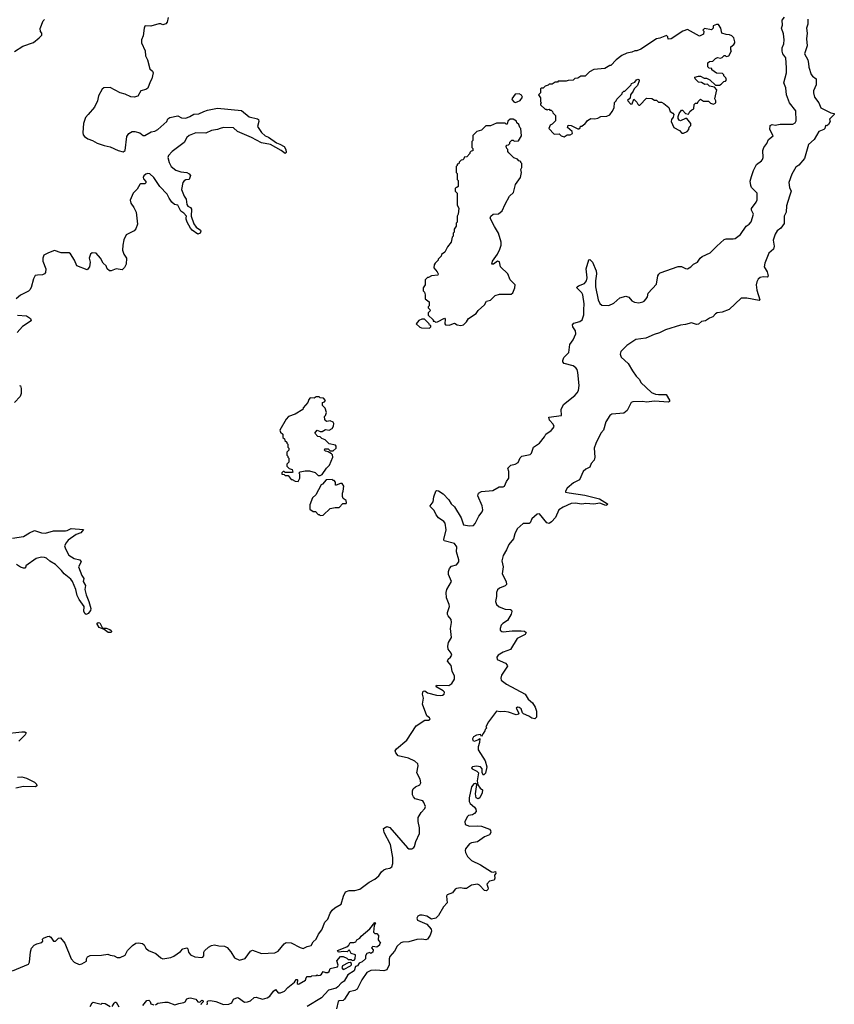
# Model space of a CAD drawing. Extents: x 2206940 to 2356632, y 511582 to 673215.
# Tile 140 of 228: x 2312217 to 2320400, y 601170 to 611059. Entities that reach past the tile are written whole.
import ezdxf

# ---------------------------------------------------------------- set-up
doc = ezdxf.new("R2010")
doc.units = 0

msp = doc.modelspace()

# ---------------------------------------------------------------- linework, layer by layer
at = {"layer": '0CON10XD'}
for points in [[(2312165, 610740), (2312248.3, 610791.7), (2312355, 610831.2), (2312412.5, 610875), (2312437.5, 610905), (2312440, 610925), (2312425, 610940), (2312421.7, 610971.7), (2312451.5, 611048.5), (2312465, 611062)], [(2312387.9, 601777.9), (2312438.2, 601791.8), (2312448.8, 601805), (2312446.9, 601825), (2312454.4, 601835), (2312495, 601852.1), (2312513.5, 601853.5), (2312531.2, 601845), (2312555, 601802.5), (2312577, 601803), (2312605, 601833.3), (2312625, 601838.8), (2312670.8, 601785), (2312735, 601626), (2312765, 601592.5), (2312815, 601570), (2312840, 601575), (2312886.4, 601603.6), (2312887.5, 601625), (2312896.7, 601645), (2312925, 601660.8), (2313038.3, 601661.7), (2313103.6, 601673.6), (2313125, 601663.3), (2313165, 601657.5), (2313195, 601638.8), (2313225, 601638.8), (2313275, 601663.3), (2313301.2, 601708.8), (2313349.5, 601760.5), (2313385, 601782.5), (2313411.7, 601788.3), (2313450.7, 601780.7), (2313467.5, 601767.5), (2313485, 601733.3), (2313509.5, 601709.5), (2313585, 601680.8), (2313635, 601636.2), (2313655, 601628), (2313735, 601640.8), (2313765, 601654.2), (2313830.5, 601699.5), (2313855, 601726.7), (2313895, 601737.5), (2313905.9, 601725.9), (2313912.3, 601692.3), (2313933.3, 601665), (2313975, 601647.5), (2314045, 601638.8), (2314057.3, 601642.7), (2314066.7, 601655), (2314066.4, 601693.6), (2314072, 601708), (2314115, 601743.8), (2314145, 601760), (2314175, 601767.5), (2314216, 601756), (2314275, 601754), (2314299.7, 601739.7), (2314337.9, 601697.9), (2314376, 601635), (2314425, 601614.4), (2314481.3, 601628.7), (2314535.6, 601704.4), (2314555, 601714.2), (2314645, 601681.5), (2314778.8, 601685), (2314814.2, 601705), (2314872.1, 601777.9), (2314895, 601790.5), (2314945, 601787.8), (2315035, 601738.6), (2315065, 601729.4), (2315105, 601751.6), (2315145, 601761.3), (2315164.2, 601795.8), (2315195.6, 601825), (2315217.1, 601875), (2315253.1, 601916.9), (2315283.3, 601993.3), (2315313.6, 602026.4), (2315336.7, 602085), (2315356.1, 602113.9), (2315382.6, 602137.4), (2315447.1, 602175), (2315468.1, 602255), (2315490.5, 602299.5), (2315525, 602314.3), (2315585, 602311.5), (2315633.3, 602326.7), (2315727.5, 602395), (2315785, 602427.5), (2315825, 602460.6), (2315850.6, 602499.4), (2315875, 602520), (2315898.9, 602531.1), (2315935, 602537.1), (2315955, 602551.2), (2315964.5, 602585), (2315964.7, 602645.3), (2315940, 602775), (2315879.1, 602895), (2315870, 602935), (2315905, 602954), (2315935, 602946), (2316110.8, 602740.8), (2316125, 602732.8), (2316155, 602732.8), (2316175, 602742.9), (2316182.2, 602755), (2316196.2, 602805), (2316231.6, 602885), (2316233, 602943), (2316219.6, 603005), (2316220, 603045), (2316248.2, 603095), (2316286.9, 603135), (2316292.8, 603155), (2316277.6, 603197.6), (2316265, 603214.4), (2316189.5, 603235), (2316171.9, 603251.9), (2316163.4, 603275), (2316163.3, 603315), (2316170, 603335), (2316192.7, 603355), (2316235.2, 603374.8), (2316246.2, 603395), (2316239.5, 603429.5), (2316205.5, 603495), (2316219.2, 603565), (2316215.5, 603585), (2316185, 603611.3), (2316123.2, 603643.2), (2316018.8, 603665), (2315993.8, 603695), (2315990, 603715), (2316003.3, 603735), (2316106.8, 603823.2), (2316198, 603965), (2316285, 604023.3), (2316325, 604024), (2316338.8, 604035), (2316335, 604047.5), (2316305, 604067.5), (2316264.5, 604185), (2316272.5, 604245), (2316263.8, 604285), (2316270, 604315), (2316285, 604316.9), (2316315, 604298.8), (2316405, 604275.9), (2316445, 604269.7), (2316465, 604273.3), (2316481.5, 604285), (2316484.6, 604305), (2316469.4, 604319.4), (2316406.2, 604355), (2316398.8, 604365), (2316402.5, 604375), (2316527.3, 604372.7), (2316557.2, 604392.8), (2316583.9, 604435), (2316584.7, 604465), (2316560.9, 604515), (2316552.1, 604572.1), (2316515.7, 604615.7), (2316521.9, 604635), (2316544.7, 604655.3), (2316556.2, 604675), (2316550.9, 604695), (2316522, 604735), (2316516, 604765), (2316524.7, 604805), (2316554.5, 604855), (2316544.2, 604945), (2316555.4, 605005.4), (2316552.7, 605035), (2316520.3, 605070.3), (2316513.9, 605085), (2316514.7, 605105), (2316533.6, 605165), (2316531.3, 605185), (2316503.4, 605253.4), (2316500.8, 605305), (2316507.7, 605335), (2316555.6, 605415), (2316525.9, 605485), (2316525.9, 605515), (2316534.2, 605545.8), (2316555, 605570.4), (2316605, 605583.5), (2316626.7, 605615), (2316626.5, 605635), (2316603.2, 605715), (2316606.9, 605765), (2316585, 605796.7), (2316482, 605825), (2316478, 605838), (2316500.9, 605935), (2316490.9, 606000.9), (2316479, 606019), (2316423.5, 606055), (2316401.5, 606085), (2316380.9, 606130.9), (2316343.8, 606165), (2316341.2, 606175), (2316370, 606215), (2316376, 606265), (2316396.1, 606323.9), (2316405, 606330), (2316425, 606326.2), (2316470, 606295), (2316528.8, 606235), (2316552, 606195), (2316584.4, 606165), (2316651.2, 606055), (2316674.6, 605984.6), (2316735, 605974.6), (2316775, 605978.9), (2316792.9, 605997.1), (2316827.8, 606072.2), (2316861.8, 606115), (2316869.1, 606135), (2316863.3, 606175), (2316817.9, 606275), (2316825, 606302.5), (2316855, 606319.2), (2316971.2, 606328.8), (2317032.4, 606367.6), (2317075, 606366.2), (2317087.7, 606372.3), (2317108.6, 606421.4), (2317130.8, 606455), (2317130.7, 606520.7), (2317120, 606555), (2317150, 606585), (2317195, 606593.3), (2317225, 606612.5), (2317245, 606657.5), (2317262.5, 606675), (2317345, 606692.5), (2317356.7, 606705), (2317377.5, 606765), (2317440, 606805), (2317488.3, 606868.3), (2317503.3, 606895), (2317555.7, 606934.3), (2317576.7, 606955), (2317586.1, 606973.9), (2317575, 606996.2), (2317538.8, 607035), (2317532.5, 607065), (2317660, 607085), (2317655.8, 607145), (2317679.2, 607195), (2317794.6, 607285), (2317818.5, 607311.5), (2317828.8, 607335), (2317835.3, 607385), (2317824.6, 607515), (2317815.4, 607545), (2317802.5, 607562.5), (2317775, 607580.9), (2317686.9, 607606.9), (2317673.4, 607623.4), (2317672.2, 607635), (2317684.4, 607665), (2317734.5, 607715), (2317742.7, 607795), (2317776.9, 607843.1), (2317804.5, 607905), (2317800.9, 607935), (2317772.7, 607975), (2317769.5, 607995), (2317785, 608010), (2317845, 608027.1), (2317865.4, 608044.6), (2317885.4, 608095), (2317884.3, 608144.3), (2317887.3, 608205), (2317875, 608296.7), (2317865, 608314), (2317812.9, 608365), (2317816.2, 608375), (2317831.2, 608385), (2317890.8, 608409.2), (2317910.9, 608435), (2317918.2, 608465), (2317905.8, 608555), (2317935, 608647.5), (2317945, 608650), (2317971.2, 608625), (2318006.2, 608535), (2318011.5, 608505), (2317999.5, 608435), (2318000.5, 608375), (2318029.1, 608245), (2318045, 608208.8), (2318065, 608190), (2318135, 608187.5), (2318185, 608210.8), (2318245, 608263.8), (2318305, 608281.2), (2318335, 608273.3), (2318367.5, 608235), (2318392.7, 608222.7), (2318435, 608215.8), (2318475, 608224), (2318489.1, 608230.9), (2318510, 608255), (2318522, 608275), (2318529.5, 608310.5), (2318613, 608403), (2318627.5, 608485), (2318635.7, 608504.3), (2318650, 608515), (2318830.2, 608579.8), (2318865, 608578.9), (2318905, 608558.8), (2318925, 608557.5), (2318957.5, 608575), (2318986.4, 608603.6), (2319025, 608623.3), (2319053.8, 608665), (2319071.3, 608678.7), (2319153.4, 608716.6), (2319218.9, 608785), (2319295, 608850.5), (2319315, 608856.9), (2319383.6, 608856.4), (2319405, 608861.9), (2319457.7, 608902.3), (2319514, 608986), (2319545.2, 609004.8), (2319565, 609027.8), (2319587, 609105), (2319567.3, 609145), (2319567.9, 609162.1), (2319614, 609225), (2319625, 609250), (2319623.8, 609315), (2319567.5, 609375), (2319560, 609395), (2319553.2, 609436.8), (2319567.1, 609485), (2319587.1, 609545), (2319618, 609605), (2319669.1, 609640.9), (2319679.5, 609655), (2319685.5, 609675.5), (2319683.1, 609745), (2319690.6, 609775), (2319721.9, 609815), (2319738.8, 609855), (2319787, 609893), (2319752, 609955), (2319757.1, 609995), (2319775, 610006.9), (2319805, 609998.1), (2319855, 610008.9), (2319982.2, 610007.8), (2320008.2, 610021.8), (2320017.6, 610042.4), (2320013.9, 610143.9), (2319950.4, 610225), (2319918.5, 610305), (2319913.3, 610375), (2319893.1, 610425), (2319918.1, 610525), (2319920.8, 610575), (2319912.5, 610675), (2319884.2, 610715), (2319877.7, 610742.3), (2319876.2, 610775), (2319892.5, 610815), (2319897.5, 610855), (2319888.1, 610918.1), (2319869.2, 610975), (2319878.8, 611005), (2319876.7, 611055), (2319898.8, 611085)], [(2313709.1, 611080.9), (2313699.2, 611035), (2313685, 611016.2), (2313655, 611006.7), (2313635, 611016.7), (2313615, 611016.7), (2313535, 610994.3), (2313485, 610997.3), (2313475, 610992.2), (2313466.7, 610975), (2313457.5, 610895), (2313440.8, 610855), (2313439.2, 610825), (2313476.9, 610745), (2313480.8, 610695), (2313500.9, 610655), (2313524.4, 610565), (2313551.1, 610541.1), (2313557.7, 610525), (2313545.3, 610465), (2313526.5, 610433.5), (2313505, 610372.3), (2313485, 610356.9), (2313435, 610344.7), (2313405, 610292), (2313365, 610279.5), (2313334.3, 610284.3), (2313275, 610311.9), (2313225, 610323.6), (2313126.6, 610376.6), (2313062.5, 610375), (2313045, 610359.6), (2313008.7, 610295), (2312999.1, 610245), (2312969.7, 610180.3), (2312904.8, 610105.2), (2312878.5, 610075), (2312858.2, 610015), (2312851.3, 609925), (2312855, 609902.5), (2312866.9, 609885), (2312901.1, 609861.1), (2312946.9, 609846.9), (2312995, 609819.7), (2313065, 609794.6), (2313125, 609781.5), (2313206, 609745), (2313255, 609732.9), (2313275.7, 609745), (2313294.1, 609885.9), (2313314.1, 609915.9), (2313345, 609936.7), (2313373, 609937), (2313423.9, 609923.9), (2313456.4, 609896.4), (2313475, 609896.2), (2313538.3, 609931.7), (2313575, 609939.2), (2313605, 609954.3), (2313693.3, 610035), (2313705, 610062.5), (2313725, 610076.7), (2313805, 610092.5), (2313841.5, 610071.5), (2313885, 610069.6), (2313926.2, 610085), (2313965, 610111.2), (2314015, 610113.1), (2314066.2, 610136.2)], [(2320135.6, 611065), (2320133.1, 611015), (2320121.4, 610975), (2320127.9, 610925), (2320120.4, 610865), (2320126.6, 610795), (2320101.9, 610715), (2320135.6, 610655), (2320141.5, 610618.5), (2320143.3, 610583.3), (2320167.4, 610507.4), (2320180.6, 610490.6), (2320218.8, 610465), (2320218, 610405), (2320192.2, 610345), (2320189.4, 610325), (2320200.9, 610280.9), (2320243.1, 610225), (2320265, 610174.3), (2320365, 610123.8), (2320400, 610115), (2320397.5, 610105), (2320351.7, 610058.3), (2320356.7, 610035), (2320341.2, 610005), (2320325, 609993.3), (2320310, 609995), (2320303.3, 609965), (2320294.1, 609955.9), (2320244.3, 609935.7), (2320196.9, 609855), (2320139.4, 609805), (2320100, 609665), (2320045, 609597.8), (2320013.1, 609576.9), (2319972.4, 609507.6), (2319942.2, 609425), (2319950.5, 609375), (2319965.7, 609335), (2319951.5, 609285), (2319920.4, 609189.6), (2319917.1, 609125), (2319896.1, 609083.9), (2319897.8, 609012.2), (2319862.5, 608965), (2319825, 608937.3), (2319806.9, 608905), (2319787, 608843), (2319794.6, 608785), (2319788.2, 608755), (2319742.9, 608715), (2319700.4, 608615), (2319694.6, 608575), (2319726.5, 608525), (2319734.3, 608485), (2319725, 608471.9), (2319685, 608475.6), (2319655, 608468.1), (2319635, 608451.4), (2319620.9, 608425), (2319616.2, 608395), (2319623, 608343), (2319652.5, 608245), (2319645, 608240), (2319521.1, 608261.1), (2319465, 608263.5), (2319345, 608149.6), (2319275, 608121.1), (2319223.8, 608116.2)], [(2317685, 609883.3), (2317715, 609902.5), (2317745, 609902.5), (2317770, 609915), (2317766.4, 609936.4), (2317720, 609975), (2317725, 610000), (2317757, 609997), (2317823, 609963), (2317835, 609962.5), (2317848.3, 609971.7), (2317851.7, 609988.3), (2317865, 609990), (2317883, 610007), (2317895, 610010), (2317920, 610045), (2317955, 610067.5), (2317995, 610062.5), (2318025, 610070), (2318055, 610087.5), (2318115, 610088.8), (2318145, 610103.8), (2318170, 610135), (2318187.5, 610175), (2318193, 610227), (2318210, 610245), (2318215, 610260), (2318270, 610315), (2318270, 610325), (2318285, 610340), (2318295, 610340), (2318360, 610405), (2318363.6, 610416.4), (2318395, 610430), (2318412.5, 610455), (2318425, 610462.5), (2318440, 610455), (2318440, 610445), (2318421.7, 610398.3), (2318390, 610365), (2318380.7, 610339.3), (2318352.5, 610305), (2318348.3, 610271.7), (2318323.6, 610246.4), (2318355, 610210), (2318370, 610215), (2318385, 610260), (2318415, 610230), (2318425, 610210), (2318435, 610200), (2318445, 610200), (2318515, 610270), (2318567, 610267), (2318595, 610250), (2318615, 610250), (2318635, 610230), (2318665, 610230), (2318688.3, 610218.3), (2318738.3, 610178.3), (2318752.5, 610135), (2318779.3, 610119.3), (2318787, 610107), (2318781.7, 610078.3), (2318763.3, 610056.7), (2318760, 610035), (2318787.5, 609975), (2318845, 609947.5), (2318868.3, 609918.3), (2318885, 609917.5), (2318923, 609937), (2318937.5, 609955), (2318941.7, 609978.3), (2318960, 609995), (2318960, 610015), (2318917, 610067), (2318905, 610067.5), (2318855, 610042.5), (2318840.7, 610050.7), (2318832.5, 610065), (2318832.5, 610085), (2318842.5, 610115), (2318865, 610150), (2318875, 610150), (2318905, 610117.5), (2318935, 610110), (2318950, 610135), (2318970, 610155), (2318990, 610165), (2318991.7, 610208.3), (2319005, 610220), (2319025, 610220), (2319031.7, 610238.3), (2319055, 610260), (2319085, 610240), (2319135, 610240), (2319155, 610220), (2319185, 610210), (2319210, 610225), (2319210, 610245), (2319200, 610265), (2319220, 610355), (2319195, 610380), (2319145, 610390), (2319125, 610410), (2319098.3, 610408.3), (2319067, 610427), (2319035, 610432.5), (2319002.5, 610465), (2318998.3, 610481.7), (2319035, 610492.5), (2319055, 610490), (2319093, 610473), (2319115, 610472.5), (2319150, 610455), (2319205, 610400), (2319245, 610402.5), (2319265, 610410), (2319291.7, 610438.3), (2319308.3, 610441.7), (2319317.5, 610455), (2319310, 610475), (2319290, 610495), (2319290, 610505), (2319278.3, 610518.3), (2319215, 610520), (2319170, 610555), (2319168.3, 610568.3), (2319141.7, 610571.7), (2319130, 610585), (2319130, 610625), (2319145, 610640), (2319178.3, 610641.7), (2319205, 610670), (2319225, 610677.5), (2319257, 610673), (2319275, 610680), (2319295, 610700), (2319305, 610700), (2319315, 610690), (2319340, 610695), (2319367.5, 610745), (2319360, 610755), (2319360, 610785), (2319389.3, 610810.7), (2319400, 610825), (2319400, 610835), (2319390, 610875), (2319370, 610895), (2319347, 610907), (2319315, 610910), (2319270, 610925), (2319260, 610975), (2319235, 611010), (2319215, 611010), (2319181.7, 610998.3), (2319182.5, 610975), (2319165, 610957.5), (2319095, 610970), (2319080, 610955), (2319090, 610945), (2319087.5, 610915), (2319045, 610892.5), (2318925, 610960), (2318877.5, 610945), (2318760, 610865), (2318732.5, 610862.5), (2318727, 610887), (2318715, 610900), (2318647, 610873), (2318615, 610867.5), (2318457, 610763), (2318415, 610747.5), (2318395, 610747.5), (2318367, 610733), (2318315, 610722.5), (2318265, 610697.5), (2318210, 610655), (2318155, 610600), (2318145, 610600), (2318095, 610570), (2317985, 610557.5), (2317940, 610535), (2317897, 610493), (2317855, 610490), (2317825, 610470), (2317793, 610467), (2317775, 610450), (2317725, 610447.5), (2317705, 610440), (2317625, 610440), (2317618.3, 610431.7), (2317595, 610430), (2317565, 610410), (2317535, 610410), (2317525, 610400), (2317495, 610390), (2317475, 610370), (2317455, 610370), (2317450, 610365), (2317447, 610323), (2317430, 610305), (2317450, 610275), (2317450, 610235), (2317460, 610225), (2317450, 610215), (2317450, 610205), (2317495, 610160), (2317505, 610160), (2317515, 610150), (2317521.7, 610158.3), (2317535, 610160), (2317541.7, 610151.7), (2317555, 610150), (2317570, 610135), (2317571.7, 610121.7), (2317600, 610095), (2317598.3, 610041.7), (2317565, 610010), (2317545, 610000), (2317532.5, 609965), (2317585, 609910), (2317635, 609912.5), (2317655, 609892.5), (2317685, 609883.3)], [(2317195, 610227.5), (2317215, 610232.5), (2317245, 610247.5), (2317269.3, 610280.7), (2317259.3, 610299.3), (2317235, 610312.5), (2317195, 610310), (2317160, 610265), (2317163, 610253), (2317180, 610235), (2317195, 610227.5)], [(2314066.2, 610136.2), (2314105, 610151.5), (2314205, 610170.6), (2314445, 610147.5), (2314521.7, 610081.7), (2314604.1, 610064.1), (2314616.7, 610055), (2314618.8, 610035), (2314606.7, 609985), (2314646, 609925), (2314682.4, 609892.4), (2314715, 609880), (2314795, 609820.8), (2314829.5, 609809.5), (2314873.8, 609785), (2314890.8, 609755), (2314893.6, 609726.4), (2314885, 609713.3), (2314845, 609744.2), (2314735, 609804.3), (2314645, 609822.5), (2314545, 609875.6), (2314405.4, 609935.4), (2314365, 609973.5), (2314265, 609975.4), (2314232, 609965), (2314205, 609955.5), (2314142.6, 609947.4), (2314085, 609918.8), (2313985, 609924), (2313920, 609895), (2313896, 609875), (2313870, 609825), (2313748, 609735), (2313710, 609695), (2313706, 609675), (2313718, 609625), (2313740, 609585), (2313785, 609548), (2313835, 609532), (2313895, 609522.5), (2313920.7, 609510.7), (2313932.5, 609495), (2313917.5, 609455), (2313885, 609450), (2313868.8, 609441.2), (2313856.7, 609425), (2313843.6, 609353.6), (2313870, 609285), (2313888.8, 609255), (2313895, 609204), (2313905, 609187.5), (2313931.4, 609171.4), (2313942, 609155), (2313940.8, 609085), (2313965, 609007.5), (2313990, 608975), (2314033.3, 608945), (2314036, 608935), (2314028.6, 608915), (2314005, 608903.8), (2313948.9, 608945), (2313931.5, 608965), (2313900, 609025), (2313889.2, 609055), (2313890, 609070), (2313891.2, 609085), (2313866.7, 609115), (2313835.9, 609135.9), (2313806.7, 609195), (2313771.7, 609201.7), (2313746.1, 609226.1), (2313716.7, 609265), (2313696.7, 609305), (2313626, 609385), (2313564, 609475), (2313525, 609510), (2313505, 609512.5), (2313483.7, 609506.3), (2313465, 609490), (2313458.1, 609475), (2313461.4, 609461.4), (2313482.9, 609435), (2313485, 609421.2), (2313475, 609411.8), (2313435, 609411.1), (2313422.5, 609405), (2313396.9, 609355), (2313358, 609315), (2313326.2, 609245), (2313333.8, 609215), (2313364.1, 609174.1), (2313385.8, 609125.8), (2313398.8, 609005), (2313385, 608957.5), (2313365, 608937.5), (2313285, 608897.5), (2313263.9, 608846.1), (2313251.2, 608795), (2313248, 608745), (2313263.9, 608703.9), (2313290, 608665), (2313287.5, 608605), (2313270.7, 608569.3), (2313245, 608547.5), (2313185, 608557.5), (2313135, 608536.2), (2313117.7, 608537.7), (2313096.2, 608555), (2313083.8, 608585), (2313054.4, 608614.4), (2313027.5, 608665), (2312985, 608712.5), (2312945, 608718.8), (2312928.8, 608705), (2312914.2, 608665), (2312924, 608625), (2312918, 608575), (2312895, 608548), (2312792, 608585), (2312768, 608645), (2312727.1, 608707.1), (2312715, 608715.7), (2312635, 608718.6), (2312565, 608739.2), (2312505, 608717.5), (2312460, 608695), (2312447.5, 608665), (2312450.4, 608635), (2312480.5, 608555), (2312475, 608521.2), (2312464.3, 608505.7), (2312444.5, 608495.5), (2312395, 608494.5), (2312372.1, 608487.9), (2312355, 608456.2), (2312332, 608368), (2312319.6, 608345), (2312305, 608332.1), (2312225, 608293.5), (2312182.9, 608255)], [(2316647, 607987), (2316675, 607993.8), (2316705, 608022.5), (2316725, 608057.5), (2316803, 608107), (2316822.3, 608137.7), (2316886.4, 608193.6), (2316905, 608232.5), (2316945, 608243.3), (2316993, 608287), (2317035, 608302.5), (2317155, 608302.5), (2317170, 608315), (2317190, 608365), (2317192.5, 608395), (2317142.5, 608445), (2317120, 608505), (2317047.5, 608575), (2317038.3, 608628.3), (2317015, 608632.5), (2316977, 608603), (2316960, 608605), (2316967.5, 608635), (2317016.2, 608705), (2317041.2, 608755), (2317052.5, 608795), (2317052.5, 608825), (2317027.5, 608915), (2316985, 608980), (2316943, 609067), (2316950, 609085), (2316973, 609107), (2317025, 609110), (2317065, 609140), (2317093.3, 609206.7), (2317137.5, 609285), (2317176.7, 609323.3), (2317197.5, 609405), (2317247, 609473), (2317257.5, 609525), (2317252.5, 609555), (2317260, 609575), (2317260, 609615), (2317250, 609625), (2317250, 609635), (2317231.7, 609641.7), (2317218.3, 609658.3), (2317181.7, 609671.7), (2317131.7, 609721.7), (2317120, 609735), (2317120, 609755), (2317110, 609765), (2317108.3, 609778.3), (2317101.7, 609788.3), (2317111.7, 609798.3), (2317128.3, 609801.7), (2317140, 609815), (2317141.7, 609828.3), (2317161.7, 609848.3), (2317175, 609850), (2317185, 609840), (2317228.3, 609841.7), (2317257, 609893), (2317250, 609965), (2317240, 609975), (2317230, 610005), (2317211.7, 610021.7), (2317208.3, 610038.3), (2317175, 610060), (2317145, 610060), (2317121.7, 610038.3), (2317115, 610010), (2317105, 610010), (2317095, 610020), (2317005, 610020), (2316947, 609993), (2316898.3, 609991.7), (2316855, 609950), (2316810, 609935), (2316770, 609895), (2316770, 609845), (2316760, 609835), (2316760, 609775), (2316770, 609765), (2316768.3, 609741.7), (2316751.7, 609738.3), (2316740, 609725), (2316740, 609715), (2316708.3, 609681.7), (2316681.7, 609678.3), (2316678.3, 609661.7), (2316668.3, 609651.7), (2316651.7, 609648.3), (2316631.7, 609628.3), (2316628.3, 609611.7), (2316611.7, 609608.3), (2316610, 609595), (2316600, 609585), (2316600, 609525), (2316610, 609515), (2316610, 609455), (2316620, 609445), (2316620, 609385), (2316608.3, 609371.7), (2316591.7, 609368.3), (2316590, 609335), (2316610, 609315), (2316610, 609195), (2316627.5, 609165), (2316620, 609105), (2316610, 609085), (2316610, 609025), (2316600, 609015), (2316600, 608985), (2316580, 608955), (2316580, 608925), (2316570, 608915), (2316570, 608885), (2316560, 608875), (2316550, 608825), (2316513, 608777), (2316487.5, 608725), (2316455, 608700), (2316450, 608685), (2316420, 608655), (2316420, 608645), (2316390, 608615), (2316380, 608595), (2316377.5, 608565), (2316410, 608525), (2316420, 608505), (2316418.3, 608491.7), (2316355, 608487.5), (2316325, 608470), (2316315, 608470), (2316290, 608445), (2316290, 608395), (2316270, 608365), (2316270, 608335), (2316281.7, 608321.7), (2316290, 608295), (2316290, 608255), (2316330, 608225), (2316330, 608185), (2316320, 608175), (2316320, 608165), (2316338.3, 608148.3), (2316340, 608135), (2316320, 608115), (2316321.7, 608091.7), (2316370, 608045), (2316371.7, 608031.7), (2316385, 608030), (2316395, 608020), (2316415, 608022.5), (2316485, 608060), (2316491.7, 608051.7), (2316487.5, 608005), (2316493.3, 607993.3), (2316535, 607990), (2316558, 608002), (2316585, 608010), (2316610, 607995), (2316647, 607987)], [(2312195, 608091.8), (2312285, 608084.5), (2312325, 608056.9), (2312332.9, 608035), (2312245, 607978), (2312191.9, 607918.1)], [(2319223.8, 608116.2), (2319205.8, 608105), (2319181.2, 608075), (2319145, 608061.1), (2319105, 608034), (2319065, 608027.8), (2319035, 607999.2), (2319015, 607998.1), (2318965, 608012.9), (2318904, 607996), (2318855, 607992), (2318705.8, 607945), (2318645, 607913.3), (2318591.4, 607898.6), (2318505, 607858.8), (2318405, 607846.6), (2318315.4, 607785), (2318254, 607725), (2318248.1, 607698.1), (2318259.2, 607669.2), (2318330.6, 607605), (2318371.7, 607531.7), (2318408.9, 607478.9), (2318442, 607445), (2318456.7, 607415), (2318565, 607314.4), (2318605, 607296.9), (2318635.5, 607295.5), (2318711.2, 607295), (2318745.8, 607235.8), (2318745.7, 607224.3), (2318735, 607216.2), (2318595, 607228.5), (2318515, 607218.1), (2318475, 607224.3), (2318375, 607222), (2318357.7, 607212.3), (2318320, 607135), (2318285, 607105.4), (2318165, 607095.7), (2318145, 607084), (2318105, 607021.2), (2318082.5, 606935), (2318055.6, 606904.4), (2318003.3, 606803.3), (2317988.5, 606755), (2317993.3, 606665), (2317986.4, 606635), (2317957.4, 606602.6), (2317945, 606564.2), (2317905, 606543.5), (2317878.6, 606521.4), (2317841.8, 606438.2), (2317781.2, 606408.8), (2317717.8, 606355), (2317700.8, 606325), (2317701.2, 606315), (2317735, 606307.1), (2317895, 606284.5), (2318042, 606245), (2318121.2, 606195), (2318119.2, 606185), (2318105, 606178.6), (2318045, 606202.2), (2317985, 606193.1), (2317905, 606198.5), (2317865, 606193.3), (2317796.5, 606203.5), (2317755, 606200), (2317676.6, 606163.4), (2317633.3, 606135), (2317600.5, 606059.5), (2317557.5, 606015), (2317535, 606000), (2317513.3, 606005), (2317440, 606095), (2317415, 606093.8), (2317360, 606045), (2317343.8, 606005), (2317335, 606000), (2317275, 605997.5), (2317214.2, 605945), (2317189.6, 605895), (2317177.9, 605845), (2317130.8, 605789.2), (2317107.4, 605735), (2317073.2, 605676.8), (2317061.4, 605625), (2317073.8, 605563.8), (2317063.9, 605493.9), (2317105, 605416), (2317107.8, 605385), (2317095, 605373.1), (2317035, 605347.8), (2317017.7, 605332.3), (2317006.5, 605305), (2317006.6, 605265), (2316995.4, 605215), (2317005.4, 605185), (2317031.9, 605161.9), (2317095, 605137.1), (2317147.5, 605135), (2317157.9, 605127.9), (2317160.8, 605115), (2317152.7, 605087.3), (2317117.5, 605025), (2317070, 604995), (2317053.3, 604976.7), (2317042.5, 604945), (2317045, 604927.5), (2317058.8, 604915), (2317075, 604911.1), (2317165, 604920.8), (2317255, 604920.7), (2317286.8, 604916.8), (2317303.1, 604905), (2317292.9, 604885), (2317215, 604844.5), (2317145.7, 604734.3), (2317072.6, 604707.4), (2317022.6, 604677.4), (2317009.1, 604655), (2317012.7, 604632.7), (2317095.8, 604595), (2317114.3, 604575), (2317115.8, 604565), (2317058.2, 604475), (2317050, 604445), (2317054.2, 604425), (2317106.7, 604385), (2317294.7, 604284.7), (2317324.5, 604235), (2317367.8, 604197.8), (2317395.4, 604155.4), (2317408.8, 604115), (2317406.8, 604055), (2317392.7, 604037.3), (2317362, 604042), (2317332.5, 604065), (2317276.9, 604086.9), (2317267.3, 604097.3), (2317255, 604135.7), (2317235, 604149.2), (2317217.5, 604152.5), (2317202.5, 604145), (2317230, 604095), (2317227.5, 604085), (2317205, 604075.7), (2317125.4, 604105.4), (2317085, 604110), (2317045, 604105.5), (2317007.1, 604112.9), (2316925, 604006.7), (2316900, 603955), (2316910, 603945), (2316891.7, 603928.3), (2316890, 603915), (2316871.7, 603888.3), (2316855, 603860), (2316845, 603880), (2316805, 603873.8), (2316775, 603855.6), (2316764.5, 603835), (2316770.3, 603820.3), (2316785, 603813.8), (2316820, 603825), (2316838.3, 603838.3), (2316835, 603800), (2316821.2, 603755), (2316821.2, 603725), (2316892.5, 603615), (2316908.8, 603555), (2316895, 603490), (2316875, 603472.5), (2316863.8, 603493.8), (2316862.5, 603535), (2316845, 603554), (2316805, 603560), (2316765, 603553.8), (2316754.3, 603545.7), (2316762, 603535), (2316809.6, 603509.6), (2316824.4, 603495), (2316813.9, 603413.9), (2316820, 603375), (2316841.7, 603341.7), (2316867.5, 603325), (2316863.3, 603295), (2316838.8, 603245), (2316823.9, 603233.9), (2316803.3, 603245), (2316794, 603285), (2316808.3, 603378.3), (2316796.4, 603386.4), (2316780, 603385), (2316755, 603354), (2316733.5, 603245), (2316731.4, 603205), (2316742, 603185), (2316785, 603148.9), (2316798, 603128), (2316802.2, 603105), (2316785, 603084.4), (2316765, 603073.3), (2316725, 603065.5), (2316715, 603056.9), (2316689.7, 603005), (2316691.1, 602975), (2316735, 602958), (2316815, 602963.3), (2316855, 602958.2), (2316935, 602928.5), (2316945.5, 602915), (2316947.9, 602895), (2316935, 602871.9), (2316885, 602852.5), (2316815, 602801.9), (2316755, 602790.9), (2316735, 602780), (2316695, 602732.5), (2316690.3, 602715), (2316694.1, 602695), (2316715, 602654.4), (2316755, 602614.5), (2316845, 602571.1), (2316955, 602499.4), (2316974, 602496), (2316995, 602502.5), (2316998.8, 602485), (2316986.2, 602465), (2316988.9, 602435), (2316982.5, 602415), (2316935, 602405.6), (2316910, 602375), (2316921.9, 602335), (2316918.6, 602321.4), (2316905, 602308.1), (2316885, 602311.9), (2316836.5, 602366.5), (2316815, 602375.3), (2316754, 602365), (2316705, 602332.7), (2316676.7, 602333.3), (2316645, 602340.9), (2316605, 602334.4), (2316590, 602325), (2316565, 602290.8), (2316511.3, 602268.7), (2316504.3, 602255), (2316510.3, 602189.7), (2316475, 602149.4), (2316425, 602062), (2316396.6, 602033.4), (2316355, 602026), (2316305, 602055.7), (2316260, 602065), (2316235, 602065.6), (2316215, 602054), (2316207.1, 602035), (2316213.9, 602013.9), (2316305.6, 601975.6), (2316349.6, 601925), (2316352.2, 601905), (2316339.2, 601865), (2316315, 601824.6), (2316295, 601816.8), (2316255, 601824.5), (2316205, 601820.4), (2316125, 601796.5), (2316065, 601794.4), (2316045, 601785.5), (2316009.2, 601755), (2315981.8, 601705), (2315935, 601650), (2315928.2, 601625), (2315927.8, 601565), (2315905.3, 601515), (2315875, 601504.8), (2315793.9, 601513.9), (2315745, 601508.8), (2315705, 601489.7), (2315653.1, 601415), (2315607.6, 601322.4), (2315585, 601309.1), (2315526.2, 601295), (2315480.4, 601219.6), (2315465, 601208.9), (2315425, 601205.5), (2315415, 601197.5), (2315399.1, 601125)], [(2316335, 607960), (2316347.5, 607975), (2316347.5, 607987.5), (2316335, 607990), (2316330, 608005), (2316281.7, 608051.7), (2316255, 608052.5), (2316225, 608037.5), (2316200, 608005), (2316235, 607970), (2316253, 607963), (2316335, 607960)], [(2312215, 607386.2), (2312225, 607380), (2312231.9, 607355), (2312230, 607305), (2312221.5, 607275), (2312165.5, 607215)], [(2315015, 606420), (2315030, 606455), (2315030, 606495), (2315020, 606505), (2315033, 606517), (2315085, 606527.5), (2315127.5, 606527.5), (2315185, 606510), (2315215, 606480), (2315235, 606480), (2315255, 606490), (2315297.5, 606555), (2315330, 606585), (2315363.3, 606665), (2315358.8, 606688.8), (2315349.3, 606699.3), (2315315, 606720), (2315290, 606725), (2315280, 606735), (2315281.7, 606748.3), (2315315, 606750), (2315335, 606730), (2315365, 606730), (2315397.5, 606755), (2315397, 606777), (2315390, 606785), (2315325, 606800), (2315285, 606840), (2315251.7, 606851.7), (2315235, 606870), (2315211.7, 606871.7), (2315180, 606905), (2315203.6, 606936.4), (2315235, 606922.5), (2315255, 606922.5), (2315288.3, 606941.7), (2315325, 606936.7), (2315355.8, 606954.2), (2315370, 606975), (2315373, 607003), (2315366.4, 607016.4), (2315335, 607030), (2315303.6, 607023.6), (2315290.7, 607030.7), (2315283.6, 607043.6), (2315280, 607075), (2315290, 607085), (2315300, 607115), (2315287, 607157), (2315260, 607185), (2315260, 607215), (2315278.3, 607221.7), (2315290, 607235), (2315267, 607257), (2315235, 607260), (2315225, 607270), (2315195, 607270), (2315175, 607257.5), (2315135, 607260), (2315120, 607245), (2315110, 607215), (2315065, 607160), (2315060, 607145), (2314985, 607097.5), (2314915.9, 607074.1), (2314892.7, 607047.3), (2314830, 606935), (2314837, 606917), (2314860, 606895), (2314861.7, 606861.7), (2314878.3, 606848.3), (2314881.7, 606831.7), (2314900, 606815), (2314900, 606805), (2314910, 606795), (2314910, 606765), (2314920, 606755), (2314920, 606735), (2314900, 606715), (2314900, 606685), (2314910, 606675), (2314910, 606665), (2314920, 606655), (2314920, 606615), (2314900, 606595), (2314900, 606575), (2314925, 606550), (2314955, 606540), (2314960, 606515), (2314955, 606510), (2314885, 606510), (2314875, 606520), (2314865, 606520), (2314851.7, 606508.3), (2314850, 606495), (2314875, 606490), (2314885, 606480), (2314915, 606480), (2314945, 606440), (2314955, 606440), (2314983, 606423), (2315015, 606420)], [(2315235, 606080), (2315265, 606082.5), (2315335, 606150), (2315385, 606160), (2315425, 606160), (2315461.7, 606198.3), (2315495, 606200), (2315500, 606205), (2315495, 606230), (2315465, 606250), (2315458.3, 606268.3), (2315458.3, 606301.7), (2315467.5, 606325), (2315472.5, 606375), (2315455, 606400), (2315438.3, 606401.7), (2315395, 606382.5), (2315390, 606385), (2315390, 606415), (2315375, 606430), (2315365, 606430), (2315355, 606440), (2315295, 606437.5), (2315260, 606395), (2315243.6, 606386.4), (2315192.5, 606285), (2315157.5, 606255), (2315132.5, 606185), (2315132.5, 606142.5), (2315165, 606120), (2315188.3, 606118.3), (2315215, 606090), (2315225, 606090), (2315235, 606080)], [(2312145, 605852.7), (2312255, 605868.1), (2312313.6, 605906.4), (2312365, 605928.6), (2312436.6, 605906.6), (2312475, 605901.9), (2312555, 605924.5), (2312675.7, 605924.3), (2312695, 605928), (2312735, 605950), (2312857.5, 605937.5), (2312832.5, 605905), (2312785, 605886.7), (2312705, 605830), (2312682, 605805), (2312666.7, 605775), (2312675.8, 605745), (2312711.3, 605681.3), (2312765, 605647.1), (2312822.4, 605632.4), (2312834.3, 605615), (2312807.8, 605565), (2312840.5, 605475), (2312860, 605445), (2312854.5, 605415), (2312876.2, 605375), (2312871.9, 605335), (2312882.8, 605282.8), (2312912.5, 605215), (2312931.5, 605145), (2312926.4, 605123.6), (2312905, 605094), (2312885.7, 605084.3), (2312875, 605090.8), (2312862.7, 605115), (2312864.4, 605164.4), (2312813.8, 605233.8), (2312793.8, 605275), (2312780.5, 605335), (2312748.5, 605415), (2312730.4, 605440.4), (2312661.8, 605491.8), (2312637.7, 605525), (2312575, 605585.6), (2312518.9, 605618.9), (2312485, 605650.8), (2312465, 605658.1), (2312435, 605658.9), (2312382.1, 605647.9), (2312280, 605575), (2312280, 605565), (2312268.3, 605551.7), (2312255, 605550), (2312225, 605560), (2312185, 605587.5)], [(2313105, 604902.5), (2313065, 604932.5), (2313015, 604954.4), (2312990, 604995), (2313005, 605005.6), (2313022.1, 605002.1), (2313047.5, 604947.5), (2313085, 604948), (2313122.5, 604935), (2313136.7, 604925), (2313140, 604915), (2313135, 604903.8), (2313105, 604902.5)], [(2312055, 603885.5), (2312237, 603907), (2312270, 603905), (2312281.2, 603895), (2312272, 603875), (2312207.8, 603812.2)], [(2312195, 603450), (2312237.3, 603452.7), (2312285, 603440.6), (2312365, 603400.8), (2312385, 603380), (2312390, 603365), (2312375, 603353.8), (2312255, 603356.7), (2312178, 603342)], [(2314100, 601165), (2314105, 601180), (2314100, 601195), (2314110, 601205), (2314135, 601207.5), (2314187.3, 601197.3), (2314265, 601166.2), (2314318.3, 601171.7), (2314347.5, 601185), (2314365, 601222.5), (2314405, 601237.5), (2314416.1, 601236.1), (2314475, 601192.5), (2314505, 601193.8), (2314534.1, 601205.9), (2314572.3, 601237.7), (2314593, 601243), (2314655, 601221.2), (2314702.5, 601235), (2314728.3, 601251.7), (2314765, 601302.5), (2314785, 601320), (2314813.9, 601283.9), (2314835, 601284), (2314876.8, 601303.2), (2314910.5, 601339.5), (2314978.1, 601391.9), (2314995, 601420), (2315005, 601420), (2315006.2, 601415), (2315005, 601377.5), (2315015, 601371.2), (2315025, 601373.8), (2315086.4, 601413.6), (2315093.3, 601435), (2315105, 601447.5), (2315145, 601450), (2315153, 601457), (2315195, 601460), (2315205, 601466.7), (2315215, 601460), (2315235, 601462.5), (2315249.3, 601470.7), (2315265, 601497.5), (2315288.3, 601488.3), (2315311.7, 601488.3), (2315325, 601500), (2315335, 601530), (2315410, 601545), (2315417, 601563), (2315402.5, 601605), (2315440.5, 601649.5), (2315465, 601650), (2315502.5, 601632.5), (2315515, 601620), (2315545, 601620), (2315555, 601610), (2315578.3, 601611.7), (2315587.5, 601625), (2315590, 601665), (2315545, 601680), (2315530, 601715), (2315525, 601717.5), (2315515, 601707.5), (2315505, 601697.5), (2315465, 601700), (2315425, 601694), (2315415, 601696.7), (2315410.8, 601709.2), (2315504.1, 601745.9), (2315522.5, 601765), (2315535, 601790), (2315575, 601790), (2315593, 601797), (2315605, 601817.5), (2315635, 601832.5), (2315647.5, 601855), (2315733.9, 601926.1), (2315785, 601990), (2315790, 601985), (2315777.5, 601962.5), (2315772.5, 601895), (2315785, 601880), (2315805, 601880), (2315821.7, 601861.7), (2315818.3, 601818.3), (2315840, 601785), (2315830, 601775), (2315830, 601765), (2315805, 601742.5), (2315765, 601750), (2315751.7, 601738.3), (2315767, 601717), (2315765, 601692.5), (2315745, 601680), (2315735, 601690), (2315705, 601680), (2315690, 601655), (2315690, 601625), (2315656.7, 601595), (2315627.5, 601582.5), (2315610, 601555), (2315591.7, 601548.3), (2315576.7, 601505), (2315513.3, 601465), (2315475, 601401.2), (2315447.5, 601382.5), (2315413.8, 601345), (2315395, 601331.9), (2315318.5, 601311.5), (2315250, 601235), (2315105, 601147.8)], [(2312145, 601506.2), (2312305, 601571.2), (2312316.6, 601593.4), (2312325.6, 601695), (2312336.9, 601735), (2312361.9, 601765), (2312387.9, 601777.9)], [(2315465, 601520), (2315475, 601522.5), (2315540, 601555), (2315550, 601565), (2315548.3, 601578.3), (2315535, 601590), (2315515, 601587.5), (2315460, 601555), (2315452.5, 601535), (2315465, 601520)], [(2312923, 601147), (2312943.3, 601185), (2312955, 601190), (2313035, 601170), (2313045, 601180), (2313075, 601176.7), (2313125, 601147.5)], [(2313145, 601147.5), (2313165, 601180), (2313175, 601190), (2313185, 601190), (2313213.8, 601145)], [(2313455, 601158.8), (2313495, 601207.5), (2313515, 601210), (2313527, 601197), (2313533.6, 601173.6), (2313565, 601163.3)], [(2313580, 601165), (2313605, 601182.5), (2313675, 601191.2), (2313705, 601190), (2313773.6, 601163.6), (2313815, 601178.8), (2313865, 601186.7), (2313880, 601195), (2313896.4, 601223.6), (2313915, 601232.5), (2313933, 601233), (2313985, 601220), (2314005, 601193.3), (2314025, 601192.5), (2314045, 601212.5), (2314060, 601205), (2314060, 601195), (2314040, 601175), (2314037.5, 601165)]]:
    msp.add_lwpolyline(points, dxfattribs=at)

doc.saveas('drawing.dxf')
